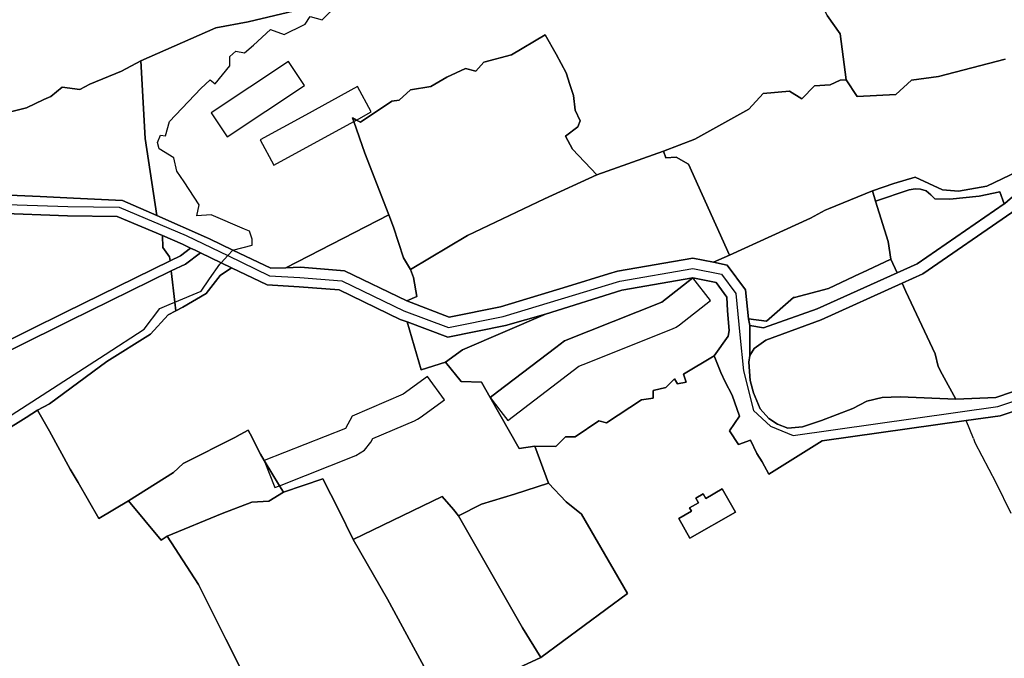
# Model space of a CAD drawing. Extents: x 463979 to 467979, y 555064 to 557157.
# Tile 26 of 82: x 466312 to 466618, y 555539 to 555738. Entities that reach past the tile are written whole.
import ezdxf

# ---------------------------------------------------------------- set-up
doc = ezdxf.new("R2010")
doc.units = 0
doc.header["$MEASUREMENT"] = 0
doc.layers.add('OS MAP', color=7, linetype='Continuous')

msp = doc.modelspace()

# ---------------------------------------------------------------- linework, layer by layer
at = {"layer": 'OS MAP'}
for p, q in [((466511.94, 555696.91), (466491.13, 555689.5)), ((466576.98, 555684.57), (466577.97, 555681.35)), ((466394.32, 555660.6), (466426.39, 555677.13)), ((466527.51, 555662.32), (466532.52, 555664.52)), ((466582.73, 555663.27), (466584.68, 555659.06)), ((466608.45, 555607.51), (466606.18, 555613.1)), ((466471.9, 555605.13), (466476.1, 555593.56)), ((466544.73, 555596.41), (466561.29, 555606.77)), ((466500.74, 555559.24), (466473.73, 555539.36)), ((466473.73, 555539.36), (466443.44, 555525.36))]:
    msp.add_line(p, q, dxfattribs=at)
for points in [[(466349.26, 555724.96), (466372.55, 555735.31), (466382.68, 555737.16), (466403.14, 555741.96), (466421.67, 555752.77), (466417.97, 555770.51), (466407.9, 555804.21)], [(466568.79, 555719.14), (466566.91, 555733.41), (466562.85, 555739.09), (466560.93, 555743.44), (466558.47, 555745.83), (466557.47, 555750.86), (466551.73, 555752.09), (466547.52, 555754.84), (466546.7, 555757.6), (466547.63, 555758.12), (466544.4, 555767.62)], [(466377.87, 555666.13), (466383.88, 555667.64), (466383.84, 555669.55), (466383.06, 555672.03), (466381.5, 555672.61), (466371.17, 555677.08), (466366.69, 555676.81), (466367.39, 555680.15), (466362.7, 555687.38), (466360.42, 555690.72), (466359.54, 555694.85), (466354.95, 555697.65), (466354.37, 555699.64), (466355.39, 555701.88), (466356.89, 555701.68), (466358.2, 555706.15), (466367.91, 555716.35), (466370.86, 555719.11), (466372.34, 555717.83), (466376.96, 555723.48), (466376.89, 555726.37), (466378.82, 555727.97), (466381.51, 555727.46), (466384.34, 555729.9), (466389.6, 555734.78), (466393.85, 555733.17), (466395.09, 555733.86), (466398.72, 555735.6), (466400.36, 555736.4), (466401.9, 555738.81), (466405.7, 555737.78), (466410.56, 555742.57)], [(466308.26, 555709.05), (466313.66, 555710.4), (466319.08, 555712.94), (466321.21, 555713.94), (466324.76, 555716.83), (466330.26, 555716.06), (466333.33, 555717.79), (466343.22, 555721.78), (466349.26, 555724.96), (466372.55, 555735.31), (466382.68, 555737.16), (466403.14, 555741.96)], [(466308.26, 555709.05), (466313.66, 555710.4), (466319.08, 555712.94), (466321.21, 555713.94), (466324.76, 555716.83), (466330.26, 555716.06), (466333.33, 555717.79), (466343.22, 555721.78), (466349.26, 555724.96), (466372.55, 555735.31), (466382.68, 555737.16), (466403.14, 555741.96)], [(466403.14, 555741.96), (466382.68, 555737.16), (466372.55, 555735.31), (466349.26, 555724.96), (466350.62, 555700.79), (466354.21, 555676.85), (466369.65, 555670.07), (466370.62, 555669.61), (466377.87, 555666.13), (466389.69, 555660.46), (466394.32, 555660.6), (466426.39, 555677.13), (466419, 555696.28), (466415.56, 555706.14), (466415.17, 555707.24), (466416.36, 555706.58), (466417.59, 555705.89), (466427.34, 555712.45), (466429.65, 555712.74), (466433.22, 555716.02), (466439.49, 555716.99), (466444.51, 555719.88), (466450.31, 555722.57), (466453.56, 555721.74), (466455.96, 555724.56), (466464.64, 555726.86), (466475.1, 555733.04), (466478.55, 555727.04), (466481.64, 555721.22), (466482.78, 555717.61), (466483.88, 555714.23), (466484.46, 555709.61), (466486, 555706.29), (466485.23, 555704.51), (466481.43, 555701.54), (466483.63, 555697.56), (466491.13, 555689.5), (466511.94, 555696.91), (466521.65, 555700.6), (466538.47, 555710.01), (466542.92, 555714.82), (466551.18, 555715.52), (466555, 555713.19), (466558.88, 555717.22), (466563.77, 555717.49), (466566.87, 555719), (466568.79, 555719.14), (466566.91, 555733.41), (466562.85, 555739.09)], [(466403.14, 555741.96), (466382.68, 555737.16), (466372.55, 555735.31), (466349.26, 555724.96), (466350.62, 555700.79), (466354.21, 555676.85), (466369.65, 555670.07), (466370.62, 555669.61), (466377.87, 555666.13), (466389.69, 555660.46), (466394.32, 555660.6), (466426.39, 555677.13), (466419, 555696.28), (466415.56, 555706.14), (466415.17, 555707.24), (466416.36, 555706.58), (466417.59, 555705.89), (466427.34, 555712.45), (466429.65, 555712.74), (466433.22, 555716.02), (466439.49, 555716.99), (466444.51, 555719.88), (466450.31, 555722.57), (466453.56, 555721.74), (466455.96, 555724.56), (466464.64, 555726.86), (466475.1, 555733.04), (466478.55, 555727.04), (466481.64, 555721.22), (466482.78, 555717.61), (466483.88, 555714.23), (466484.46, 555709.61), (466486, 555706.29), (466485.23, 555704.51), (466481.43, 555701.54), (466483.63, 555697.56), (466491.13, 555689.5), (466511.94, 555696.91), (466521.65, 555700.6), (466538.47, 555710.01), (466542.92, 555714.82), (466551.18, 555715.52), (466555, 555713.19), (466558.88, 555717.22), (466563.77, 555717.49), (466566.87, 555719), (466568.79, 555719.14), (466566.91, 555733.41), (466562.85, 555739.09)], [(466562.85, 555739.09), (466566.91, 555733.41), (466568.79, 555719.14), (466572.24, 555713.91), (466584.2, 555714.55), (466589.12, 555718.96), (466597.55, 555720.08), (466618.33, 555725.49)], [(466562.85, 555739.09), (466566.91, 555733.41), (466568.79, 555719.14), (466572.24, 555713.91), (466584.2, 555714.55), (466589.12, 555718.96), (466597.55, 555720.08), (466618.33, 555725.49)], [(466606.18, 555613.1), (466616.71, 555614.58), (466668.13, 555631.82), (466717.15, 555657.08), (466794.13, 555694.29), (466821.53, 555705.97), (466919.28, 555728.82), (466955.2, 555736.03), (466971.59, 555735.56), (466996.03, 555726.8), (467004.12, 555722.17), (467014.51, 555713.54), (467027.6, 555703.47), (467057.72, 555677.57), (467059.4, 555676.14), (467088.82, 555657.69), (467108.3, 555643.78), (467132.03, 555627.16), (467141.32, 555617.14), (467157, 555597.44), (467162.92, 555585.69), (467163.83, 555578.68), (467165.58, 555570.43)], [(466491.13, 555689.5), (466483.63, 555697.56), (466481.43, 555701.54), (466485.23, 555704.51), (466486, 555706.29), (466484.46, 555709.61), (466483.88, 555714.23), (466482.78, 555717.61), (466481.64, 555721.22), (466478.55, 555727.04), (466475.1, 555733.04), (466464.64, 555726.86), (466455.96, 555724.56), (466453.56, 555721.74), (466450.31, 555722.57), (466444.51, 555719.88), (466439.49, 555716.99), (466433.22, 555716.02), (466429.65, 555712.74), (466427.34, 555712.45), (466417.59, 555705.89), (466416.36, 555706.58), (466415.17, 555707.24), (466415.56, 555706.14), (466419, 555696.28), (466426.39, 555677.13), (466427.85, 555673.27), (466431.02, 555663.65), (466433.17, 555660.04), (466450.93, 555670.62), (466474.86, 555682.06), (466491.13, 555689.5)], [(466491.13, 555689.5), (466483.63, 555697.56), (466481.43, 555701.54), (466485.23, 555704.51), (466486, 555706.29), (466484.46, 555709.61), (466483.88, 555714.23), (466482.78, 555717.61), (466481.64, 555721.22), (466478.55, 555727.04), (466475.1, 555733.04), (466464.64, 555726.86), (466455.96, 555724.56), (466453.56, 555721.74), (466450.31, 555722.57), (466444.51, 555719.88), (466439.49, 555716.99), (466433.22, 555716.02), (466429.65, 555712.74), (466427.34, 555712.45), (466417.59, 555705.89), (466416.36, 555706.58), (466415.17, 555707.24), (466415.56, 555706.14), (466419, 555696.28), (466426.39, 555677.13)], [(466491.13, 555689.5), (466483.63, 555697.56), (466481.43, 555701.54), (466485.23, 555704.51), (466486, 555706.29), (466484.46, 555709.61), (466483.88, 555714.23), (466482.78, 555717.61), (466481.64, 555721.22), (466478.55, 555727.04), (466475.1, 555733.04), (466464.64, 555726.86), (466455.96, 555724.56), (466453.56, 555721.74), (466450.31, 555722.57), (466444.51, 555719.88), (466439.49, 555716.99), (466433.22, 555716.02), (466429.65, 555712.74), (466427.34, 555712.45), (466417.59, 555705.89), (466416.36, 555706.58), (466415.17, 555707.24), (466415.56, 555706.14), (466419, 555696.28), (466426.39, 555677.13), (466427.85, 555673.27), (466431.02, 555663.65), (466433.17, 555660.04), (466450.93, 555670.62), (466474.86, 555682.06), (466491.13, 555689.5)], [(466288.84, 555703.53), (466293.09, 555705.12), (466300.2, 555711.61), (466307.23, 555709.38), (466308.26, 555709.05), (466313.66, 555710.4), (466319.08, 555712.94), (466321.21, 555713.94), (466324.76, 555716.83), (466330.26, 555716.06), (466333.33, 555717.79), (466343.22, 555721.78), (466349.26, 555724.96)], [(466306, 555683.3), (466317.93, 555682.81), (466328.28, 555682.31), (466343.48, 555681.56), (466354.21, 555676.85), (466350.62, 555700.79), (466349.26, 555724.96), (466343.22, 555721.78), (466333.33, 555717.79), (466330.26, 555716.06), (466324.76, 555716.83), (466321.21, 555713.94), (466319.08, 555712.94), (466313.66, 555710.4), (466308.26, 555709.05)], [(466306, 555683.3), (466317.93, 555682.81), (466328.28, 555682.31), (466343.48, 555681.56), (466354.21, 555676.85), (466350.62, 555700.79), (466349.26, 555724.96), (466343.22, 555721.78), (466333.33, 555717.79), (466330.26, 555716.06), (466324.76, 555716.83), (466321.21, 555713.94), (466319.08, 555712.94), (466313.66, 555710.4), (466308.26, 555709.05)], [(466354.21, 555676.85), (466350.62, 555700.79), (466349.26, 555724.96)], [(466395.18, 555724.79), (466371.15, 555708.8), (466376.14, 555701.31), (466400.17, 555717.3), (466395.18, 555724.79)], [(466618.33, 555725.49), (466597.55, 555720.08), (466589.12, 555718.96), (466584.2, 555714.55), (466572.24, 555713.91), (466568.79, 555719.14), (466566.87, 555719), (466563.77, 555717.49), (466558.88, 555717.22), (466555, 555713.19), (466551.18, 555715.52), (466542.92, 555714.82), (466538.47, 555710.01), (466521.65, 555700.6), (466511.94, 555696.91)], [(466618.33, 555725.49), (466597.55, 555720.08), (466589.12, 555718.96), (466584.2, 555714.55), (466572.24, 555713.91), (466568.79, 555719.14), (466566.87, 555719), (466563.77, 555717.49), (466558.88, 555717.22), (466555, 555713.19), (466551.18, 555715.52), (466542.92, 555714.82), (466538.47, 555710.01), (466521.65, 555700.6), (466511.94, 555696.91)], [(466568.79, 555719.14), (466572.24, 555713.91), (466584.2, 555714.55), (466589.12, 555718.96), (466597.55, 555720.08), (466618.33, 555725.49)], [(466511.94, 555696.91), (466521.65, 555700.6), (466538.47, 555710.01), (466542.92, 555714.82), (466551.18, 555715.52), (466555, 555713.19), (466558.88, 555717.22), (466563.77, 555717.49), (466566.87, 555719), (466568.79, 555719.14)], [(466415.56, 555706.14), (466416.36, 555706.58), (466420.95, 555709.08), (466416.64, 555716.98), (466400.44, 555708.06), (466386.33, 555700.46), (466390.64, 555692.56), (466415.56, 555706.14)], [(466527.51, 555662.32), (466532.52, 555664.52), (466519.66, 555692.8), (466515.82, 555695.07), (466512.66, 555694.82), (466511.94, 555696.91), (466491.13, 555689.5), (466474.86, 555682.06), (466450.93, 555670.62), (466433.17, 555660.04), (466434.11, 555657.55), (466435.14, 555651.72), (466431.98, 555650.3), (466445.26, 555645.26), (466461.21, 555648.48), (466482.04, 555654.81), (466494.84, 555658.7), (466497.58, 555659.53), (466521.1, 555663.63), (466527.51, 555662.32)], [(466527.51, 555662.32), (466532.52, 555664.52), (466519.66, 555692.8), (466515.82, 555695.07), (466512.66, 555694.82), (466511.94, 555696.91), (466491.13, 555689.5), (466474.86, 555682.06), (466450.93, 555670.62), (466433.17, 555660.04), (466434.11, 555657.55), (466435.14, 555651.72), (466431.98, 555650.3), (466445.26, 555645.26), (466461.21, 555648.48), (466482.04, 555654.81), (466494.84, 555658.7), (466497.58, 555659.53), (466521.1, 555663.63), (466527.51, 555662.32)], [(466511.94, 555696.91), (466512.66, 555694.82), (466515.82, 555695.07), (466519.66, 555692.8), (466532.52, 555664.52), (466545.61, 555670.52), (466557.66, 555676.04), (466562.26, 555678.51), (466563.33, 555678.95), (466576.98, 555684.57), (466583.67, 555686.83), (466590.26, 555688.83), (466598.75, 555684.87), (466603.78, 555684.49), (466612.58, 555685.99), (466624.54, 555691.68)], [(466532.52, 555664.52), (466519.66, 555692.8), (466515.82, 555695.07), (466512.66, 555694.82), (466511.94, 555696.91)], [(466511.94, 555696.91), (466512.66, 555694.82), (466515.82, 555695.07), (466519.66, 555692.8), (466532.52, 555664.52), (466545.61, 555670.52), (466557.66, 555676.04), (466562.26, 555678.51), (466563.33, 555678.95), (466576.98, 555684.57), (466583.67, 555686.83), (466590.26, 555688.83), (466598.75, 555684.87), (466603.78, 555684.49), (466612.58, 555685.99), (466624.54, 555691.68)], [(466617.92, 555680.47), (466618.14, 555680.62), (466630.95, 555691.69), (466630.09, 555693.64), (466624.54, 555691.68), (466612.58, 555685.99), (466603.78, 555684.49), (466598.75, 555684.87), (466590.26, 555688.83), (466583.67, 555686.83), (466576.98, 555684.57), (466577.97, 555681.35), (466581.82, 555668.8), (466582.73, 555663.27), (466584.68, 555659.06), (466590.89, 555661.87), (466617.92, 555680.47)], [(466576.98, 555684.57), (466583.67, 555686.83), (466590.26, 555688.83), (466598.75, 555684.87), (466603.78, 555684.49), (466612.58, 555685.99), (466624.54, 555691.68), (466630.09, 555693.64)], [(466630.95, 555691.69), (466630.09, 555693.64), (466624.54, 555691.68), (466612.58, 555685.99), (466603.78, 555684.49), (466598.75, 555684.87), (466590.26, 555688.83), (466583.67, 555686.83), (466576.98, 555684.57), (466577.97, 555681.35), (466588.39, 555684.81), (466590.29, 555685.13), (466591.89, 555685.06), (466593.69, 555684.53), (466595.14, 555683.32), (466596.35, 555682.05), (466601.05, 555681.93), (466610.17, 555682.87), (466616.59, 555684.26), (466617.92, 555680.47), (466618.14, 555680.62), (466630.95, 555691.69)], [(466538.81, 555633.32), (466540.13, 555635.49), (466543.83, 555638.04), (466560.98, 555644.43), (466586.19, 555655.82), (466592.66, 555658.74), (466620.31, 555677.78), (466632.91, 555688.01), (466631.64, 555690.05), (466630.95, 555691.69), (466618.14, 555680.62), (466617.92, 555680.47), (466590.89, 555661.87), (466584.68, 555659.06), (466559.78, 555647.81), (466543.03, 555641.91), (466538.75, 555642.63), (466538.76, 555640.6), (466538.81, 555633.32)], [(466433.17, 555660.04), (466450.93, 555670.62), (466474.86, 555682.06), (466491.13, 555689.5)], [(466586.19, 555655.82), (466587.38, 555653.26), (466596.54, 555633.81), (466597.43, 555629.9), (466598.63, 555627.5), (466602.94, 555619.75), (466615.37, 555620.25), (466663.31, 555636.52), (466661.09, 555640.52), (466655.82, 555650), (466654.63, 555651.69), (466649.24, 555659.34), (466642.79, 555669.38), (466635.54, 555680.72), (466632.91, 555688.01), (466620.31, 555677.78), (466592.66, 555658.74), (466586.19, 555655.82)], [(466586.19, 555655.82), (466587.38, 555653.26), (466596.54, 555633.81), (466597.43, 555629.9), (466598.63, 555627.5), (466602.94, 555619.75), (466615.37, 555620.25), (466663.31, 555636.52), (466661.09, 555640.52), (466655.82, 555650), (466654.63, 555651.69), (466649.24, 555659.34), (466642.79, 555669.38), (466635.54, 555680.72), (466632.91, 555688.01), (466620.31, 555677.78), (466592.66, 555658.74), (466586.19, 555655.82)], [(466538.41, 555644.69), (466544.01, 555644.03), (466552.42, 555651.32), (466552.75, 555651.41), (466563.24, 555654.13), (466573.19, 555658.85), (466573.62, 555659.05), (466582.73, 555663.27), (466581.82, 555668.8), (466577.97, 555681.35), (466576.98, 555684.57), (466563.33, 555678.95), (466562.26, 555678.51), (466557.66, 555676.04), (466545.61, 555670.52), (466532.52, 555664.52), (466527.51, 555662.32), (466531.77, 555661.45), (466537.47, 555653.77), (466538.41, 555644.69)], [(466538.41, 555644.69), (466544.01, 555644.03), (466552.42, 555651.32), (466552.75, 555651.41), (466563.24, 555654.13), (466573.19, 555658.85), (466573.62, 555659.05), (466582.73, 555663.27), (466581.82, 555668.8), (466577.97, 555681.35), (466576.98, 555684.57), (466563.33, 555678.95), (466562.26, 555678.51), (466557.66, 555676.04), (466545.61, 555670.52), (466532.52, 555664.52), (466527.51, 555662.32), (466531.77, 555661.45), (466537.47, 555653.77), (466538.41, 555644.69)], [(466532.52, 555664.52), (466545.61, 555670.52), (466557.66, 555676.04), (466562.26, 555678.51), (466563.33, 555678.95), (466576.98, 555684.57)], [(466577.97, 555681.35), (466588.39, 555684.81), (466590.29, 555685.13), (466591.89, 555685.06), (466593.69, 555684.53), (466595.14, 555683.32), (466596.35, 555682.05), (466601.05, 555681.93), (466610.17, 555682.87), (466616.59, 555684.26), (466617.92, 555680.47)], [(466577.97, 555681.35), (466581.82, 555668.8), (466582.73, 555663.27), (466584.68, 555659.06), (466590.89, 555661.87), (466617.92, 555680.47), (466616.59, 555684.26), (466610.17, 555682.87), (466601.05, 555681.93), (466596.35, 555682.05), (466595.14, 555683.32), (466593.69, 555684.53), (466591.89, 555685.06), (466590.29, 555685.13), (466588.39, 555684.81), (466577.97, 555681.35)], [(466370.62, 555669.61), (466369.65, 555670.07), (466354.21, 555676.85), (466343.48, 555681.56), (466328.28, 555682.31), (466317.93, 555682.81), (466306, 555683.3), (466305.22, 555683.3), (466279.28, 555683.51), (466237.71, 555683.77), (466224.85, 555682.53), (466221.21, 555682.18), (466202.78, 555680.39), (466201.77, 555680.29), (466187.65, 555677.39), (466184.38, 555676.09), (466165.18, 555668.47), (466146.32, 555665.06), (466143.47, 555664.96), (466139.02, 555665.05), (466102.14, 555670.79), (466090.74, 555668.87), (466079.71, 555667.01)], [(466577.97, 555681.35), (466581.82, 555668.8), (466582.73, 555663.27)], [(466304.26, 555680.45), (466326.49, 555679.71), (466342.44, 555679.47), (466363.37, 555670.61), (466368.7, 555668.04), (466376.26, 555664.39), (466389.28, 555658.1), (466398.69, 555657.59), (466411.77, 555656.57), (466431.13, 555647.19), (466445, 555641.98), (466461.99, 555645.41), (466498.31, 555656.45), (466521.06, 555660.41), (466529.95, 555658.59), (466534.4, 555652.58), (466535.68, 555639.77), (466536.79, 555628.53), (466539.95, 555616.24), (466545.19, 555611.29), (466552.25, 555608.42), (466616.04, 555617.41), (466667, 555634.49)], [(466291.79, 555629.97), (466325.76, 555646.76), (466358.33, 555662.75), (466358.19, 555663.99), (466356.06, 555666.91), (466355.98, 555670.6), (466341.83, 555676.59), (466326.42, 555676.81), (466304.15, 555677.56)], [(466291.79, 555629.97), (466325.76, 555646.76), (466358.33, 555662.75), (466358.19, 555663.99), (466356.06, 555666.91), (466355.98, 555670.6), (466341.83, 555676.59), (466326.42, 555676.81), (466304.15, 555677.56)], [(466304.15, 555677.56), (466326.42, 555676.81), (466341.83, 555676.59), (466355.98, 555670.6), (466362.18, 555667.98), (466364.74, 555666.74), (466366.1, 555666.08), (466367.76, 555665.28), (466374.2, 555662.17), (466377.45, 555660.6), (466388.54, 555655.25), (466398.5, 555654.71), (466411, 555653.73), (466429.99, 555644.53), (466432.1, 555643.74), (466444.76, 555638.98), (466462.7, 555642.6), (466475.23, 555646.22), (466498.98, 555653.63), (466521.01, 555657.46), (466528.29, 555655.98), (466531.6, 555651.5), (466531.83, 555647.24), (466532.32, 555641.08), (466532.04, 555639.35), (466527.74, 555633.24), (466529.78, 555628.04), (466531.15, 555625.13), (466533.3, 555621.02), (466535.58, 555614.4), (466532.52, 555609.87), (466535.27, 555605.64), (466539.05, 555606.94), (466540.98, 555602.77), (466542.6, 555600.19), (466544.73, 555596.41), (466561.29, 555606.77), (466606.18, 555613.1), (466616.71, 555614.58), (466668.13, 555631.82)], [(466394.32, 555660.6), (466398.9, 555660.75), (466412.61, 555659.68), (466431.98, 555650.3), (466435.14, 555651.72), (466434.11, 555657.55), (466433.17, 555660.04), (466431.02, 555663.65), (466427.85, 555673.27), (466426.39, 555677.13), (466394.32, 555660.6)], [(466394.32, 555660.6), (466398.9, 555660.75), (466412.61, 555659.68), (466431.98, 555650.3), (466435.14, 555651.72), (466434.11, 555657.55), (466433.17, 555660.04), (466431.02, 555663.65), (466427.85, 555673.27), (466426.39, 555677.13), (466394.32, 555660.6)], [(466426.39, 555677.13), (466427.85, 555673.27), (466431.02, 555663.65), (466433.17, 555660.04)], [(466355.98, 555670.6), (466356.06, 555666.91), (466358.19, 555663.99), (466358.33, 555662.75), (466361.55, 555664.33), (466364.74, 555666.74), (466362.18, 555667.98), (466355.98, 555670.6)], [(466355.98, 555670.6), (466356.06, 555666.91), (466358.19, 555663.99), (466358.33, 555662.75)], [(466355.98, 555670.6), (466356.06, 555666.91), (466358.19, 555663.99), (466358.33, 555662.75), (466361.55, 555664.33), (466364.74, 555666.74), (466362.18, 555667.98), (466355.98, 555670.6)], [(466663.31, 555636.52), (466615.37, 555620.25), (466602.94, 555619.75), (466585.59, 555620.4), (466579.98, 555620.25), (466575.24, 555619.06), (466570.84, 555616.84), (466561.1, 555613.09), (466555.2, 555611.07), (466550.61, 555610.72), (466547.45, 555611.9), (466544.68, 555613.7), (466542.05, 555616.73), (466539.9, 555621.68), (466538.89, 555625.56), (466538.47, 555631.26), (466538.81, 555633.32), (466538.76, 555640.6), (466538.75, 555642.63), (466538.41, 555644.69), (466537.47, 555653.77), (466531.77, 555661.45), (466527.51, 555662.32), (466521.1, 555663.63), (466497.58, 555659.53), (466494.84, 555658.7), (466482.04, 555654.81), (466461.21, 555648.48), (466445.26, 555645.26), (466431.98, 555650.3), (466412.61, 555659.68), (466398.9, 555660.75), (466394.32, 555660.6), (466389.69, 555660.46), (466377.87, 555666.13), (466370.62, 555669.61)], [(466293.14, 555627.31), (466327.07, 555644.08), (466358.69, 555659.61), (466363.12, 555661.78), (466367.76, 555665.28), (466366.1, 555666.08), (466364.74, 555666.74), (466361.55, 555664.33), (466358.33, 555662.75), (466325.76, 555646.76), (466291.79, 555629.97)], [(466374.2, 555662.17), (466376.26, 555664.39), (466377.87, 555666.13)], [(466360.12, 555647.18), (466362.32, 555648.32), (466369.6, 555652.57), (466373.88, 555658.25), (466377.45, 555660.6), (466374.2, 555662.17), (466367.76, 555665.28), (466363.12, 555661.78), (466358.69, 555659.61), (466359.81, 555649.9), (466360.12, 555647.18)], [(466360.12, 555647.18), (466362.32, 555648.32), (466369.6, 555652.57), (466373.88, 555658.25), (466377.45, 555660.6), (466374.2, 555662.17), (466367.76, 555665.28), (466363.12, 555661.78), (466358.69, 555659.61), (466359.81, 555649.9), (466360.12, 555647.18)], [(466582.73, 555663.27), (466573.62, 555659.05), (466573.19, 555658.85), (466563.24, 555654.13), (466552.75, 555651.41), (466552.42, 555651.32), (466544.01, 555644.03), (466538.41, 555644.69), (466538.75, 555642.63), (466543.03, 555641.91), (466559.78, 555647.81), (466584.68, 555659.06), (466582.73, 555663.27)], [(466538.41, 555644.69), (466544.01, 555644.03), (466552.42, 555651.32), (466552.75, 555651.41), (466563.24, 555654.13), (466573.19, 555658.85), (466573.62, 555659.05), (466582.73, 555663.27)], [(466582.73, 555663.27), (466573.62, 555659.05), (466573.19, 555658.85), (466563.24, 555654.13), (466552.75, 555651.41), (466552.42, 555651.32), (466544.01, 555644.03), (466538.41, 555644.69), (466538.75, 555642.63), (466543.03, 555641.91), (466559.78, 555647.81), (466584.68, 555659.06), (466582.73, 555663.27)], [(466214.85, 555538.1), (466216.98, 555541.16), (466224.89, 555552.53), (466227.83, 555556.29), (466230.56, 555561.14), (466241.63, 555573.9), (466245.82, 555577.52), (466270.55, 555590.79), (466276.26, 555593.81), (466338.08, 555633.59), (466350.24, 555641.46), (466355.15, 555647.98), (466358.1, 555649.18), (466359.81, 555649.9), (466368.02, 555653.37), (466370.65, 555657.15), (466373.83, 555661.78), (466374.2, 555662.17)], [(466299.16, 555605.07), (466313.56, 555614.02), (466317.03, 555616.28), (466320.83, 555618.22), (466338.63, 555631.42), (466352.28, 555640), (466357.77, 555645.96), (466360.12, 555647.18), (466359.81, 555649.9), (466358.69, 555659.61), (466327.07, 555644.08), (466293.14, 555627.31)], [(466299.16, 555605.07), (466313.56, 555614.02), (466317.03, 555616.28), (466320.83, 555618.22), (466338.63, 555631.42), (466352.28, 555640), (466357.77, 555645.96), (466360.12, 555647.18), (466359.81, 555649.9), (466358.69, 555659.61), (466327.07, 555644.08), (466293.14, 555627.31)], [(466476.1, 555593.56), (466471.9, 555605.13), (466467.03, 555604.39), (466457.97, 555620.26), (466455.25, 555625.02), (466448.96, 555625.22), (466444.09, 555631.27), (466436.53, 555628.85), (466432.1, 555643.74), (466429.99, 555644.53), (466411, 555653.73), (466398.5, 555654.71), (466388.54, 555655.25), (466377.45, 555660.6), (466373.88, 555658.25), (466369.6, 555652.57), (466362.32, 555648.32), (466360.12, 555647.18), (466357.77, 555645.96), (466352.28, 555640), (466338.63, 555631.42), (466320.83, 555618.22), (466317.03, 555616.28), (466320.79, 555609.79), (466327.26, 555597.92), (466329.69, 555593.76), (466336.16, 555582.6), (466345.35, 555588.05), (466359.39, 555596.86), (466362.36, 555599.68), (466378.87, 555607.96), (466379.05, 555608.06), (466382.65, 555610.09), (466383.23, 555608.94), (466386.44, 555602.65), (466387.67, 555600.6), (466392.38, 555592.78), (466393.61, 555590.74), (466405.84, 555594.91), (466410.88, 555585.15), (466415.28, 555576.09), (466443.08, 555589.47), (466446.51, 555585.44), (466448.11, 555583.39), (466455.24, 555587.06), (466465.51, 555590.2), (466476.1, 555593.56)], [(466476.1, 555593.56), (466471.9, 555605.13), (466467.03, 555604.39), (466457.97, 555620.26), (466455.25, 555625.02), (466448.96, 555625.22), (466444.09, 555631.27), (466436.53, 555628.85), (466432.1, 555643.74), (466429.99, 555644.53), (466411, 555653.73), (466398.5, 555654.71), (466388.54, 555655.25), (466377.45, 555660.6), (466373.88, 555658.25), (466369.6, 555652.57), (466362.32, 555648.32), (466360.12, 555647.18), (466357.77, 555645.96), (466352.28, 555640), (466338.63, 555631.42), (466320.83, 555618.22), (466317.03, 555616.28), (466320.79, 555609.79), (466327.26, 555597.92), (466329.69, 555593.76), (466336.16, 555582.6), (466345.35, 555588.05), (466359.39, 555596.86), (466362.36, 555599.68), (466378.87, 555607.96), (466379.05, 555608.06), (466382.65, 555610.09), (466383.23, 555608.94), (466386.44, 555602.65), (466387.67, 555600.6), (466392.38, 555592.78), (466393.61, 555590.74), (466405.84, 555594.91), (466410.88, 555585.15), (466415.28, 555576.09), (466443.08, 555589.47), (466446.51, 555585.44), (466448.11, 555583.39), (466455.24, 555587.06), (466465.51, 555590.2), (466476.1, 555593.56)], [(466358.69, 555659.61), (466359.81, 555649.9), (466360.12, 555647.18)], [(466377.45, 555660.6), (466373.88, 555658.25), (466369.6, 555652.57), (466362.32, 555648.32), (466360.12, 555647.18)], [(466433.17, 555660.04), (466434.11, 555657.55), (466435.14, 555651.72), (466431.98, 555650.3)], [(466444.09, 555631.27), (466448.96, 555625.22), (466455.25, 555625.02), (466457.97, 555620.26), (466460.26, 555622), (466478.44, 555635.84), (466481.09, 555637.85), (466511.4, 555649.93), (466521.01, 555657.46), (466498.98, 555653.63), (466475.23, 555646.22), (466449.32, 555635.05), (466444.09, 555631.27)], [(466444.09, 555631.27), (466448.96, 555625.22), (466455.25, 555625.02), (466457.97, 555620.26), (466460.26, 555622), (466478.44, 555635.84), (466481.09, 555637.85), (466511.4, 555649.93), (466521.01, 555657.46), (466498.98, 555653.63), (466475.23, 555646.22), (466449.32, 555635.05), (466444.09, 555631.27)], [(466521.01, 555657.46), (466511.4, 555649.93), (466481.09, 555637.85), (466478.44, 555635.84), (466460.26, 555622), (466457.97, 555620.26), (466467.03, 555604.39), (466471.9, 555605.13), (466478.4, 555605.04), (466481.42, 555607.98), (466481.45, 555608.01), (466481.47, 555608.01), (466484.47, 555607.98), (466491.75, 555613.02), (466494.16, 555612.39), (466505.08, 555619.49), (466508.71, 555620.05), (466508.73, 555622.46), (466512.66, 555623.32), (466515.4, 555626), (466516.29, 555624.48), (466519.01, 555625.05), (466518.13, 555627.47), (466527.74, 555633.24), (466532.04, 555639.35), (466532.32, 555641.08), (466531.83, 555647.24), (466531.6, 555651.5), (466528.29, 555655.98), (466521.01, 555657.46)], [(466457.97, 555620.26), (466461.31, 555615.87), (466463.42, 555613.1), (466485.56, 555629.95), (466486.89, 555630.48), (466514.73, 555641.57), (466515.88, 555642.13), (466516.95, 555642.84), (466526.56, 555650.38), (466521.01, 555657.46), (466511.4, 555649.93), (466481.09, 555637.85), (466478.44, 555635.84), (466460.26, 555622), (466457.97, 555620.26)], [(466521.01, 555657.46), (466511.4, 555649.93), (466481.09, 555637.85), (466478.44, 555635.84), (466460.26, 555622), (466457.97, 555620.26), (466467.03, 555604.39), (466471.9, 555605.13), (466478.4, 555605.04), (466481.42, 555607.98), (466481.45, 555608.01), (466481.47, 555608.01), (466484.47, 555607.98), (466491.75, 555613.02), (466494.16, 555612.39), (466505.08, 555619.49), (466508.71, 555620.05), (466508.73, 555622.46), (466512.66, 555623.32), (466515.4, 555626), (466516.29, 555624.48), (466519.01, 555625.05), (466518.13, 555627.47), (466527.74, 555633.24), (466532.04, 555639.35), (466532.32, 555641.08), (466531.83, 555647.24), (466531.6, 555651.5), (466528.29, 555655.98), (466521.01, 555657.46)], [(466602.94, 555619.75), (466598.63, 555627.5), (466597.43, 555629.9), (466596.54, 555633.81), (466587.38, 555653.26), (466586.19, 555655.82), (466560.98, 555644.43), (466543.83, 555638.04), (466540.13, 555635.49), (466538.81, 555633.32), (466538.47, 555631.26), (466538.89, 555625.56), (466539.9, 555621.68), (466542.05, 555616.73), (466544.68, 555613.7), (466547.45, 555611.9), (466550.61, 555610.72), (466555.2, 555611.07), (466561.1, 555613.09), (466570.84, 555616.84), (466575.24, 555619.06), (466579.98, 555620.25), (466585.59, 555620.4), (466602.94, 555619.75)], [(466602.94, 555619.75), (466598.63, 555627.5), (466597.43, 555629.9), (466596.54, 555633.81), (466587.38, 555653.26), (466586.19, 555655.82), (466560.98, 555644.43), (466543.83, 555638.04), (466540.13, 555635.49), (466538.81, 555633.32), (466538.47, 555631.26), (466538.89, 555625.56), (466539.9, 555621.68), (466542.05, 555616.73), (466544.68, 555613.7), (466547.45, 555611.9), (466550.61, 555610.72), (466555.2, 555611.07), (466561.1, 555613.09), (466570.84, 555616.84), (466575.24, 555619.06), (466579.98, 555620.25), (466585.59, 555620.4), (466602.94, 555619.75)], [(466586.19, 555655.82), (466587.38, 555653.26), (466596.54, 555633.81), (466597.43, 555629.9), (466598.63, 555627.5), (466602.94, 555619.75)], [(466360.12, 555647.18), (466357.77, 555645.96), (466352.28, 555640), (466338.63, 555631.42), (466320.83, 555618.22), (466317.03, 555616.28)], [(466432.1, 555643.74), (466436.53, 555628.85), (466444.09, 555631.27), (466449.32, 555635.05), (466475.23, 555646.22), (466462.7, 555642.6), (466444.76, 555638.98), (466432.1, 555643.74)], [(466432.1, 555643.74), (466436.53, 555628.85), (466444.09, 555631.27), (466449.32, 555635.05), (466475.23, 555646.22), (466462.7, 555642.6), (466444.76, 555638.98), (466432.1, 555643.74)], [(466444.09, 555631.27), (466449.32, 555635.05), (466475.23, 555646.22)], [(466432.1, 555643.74), (466436.53, 555628.85), (466444.09, 555631.27)], [(466668.13, 555631.82), (466616.71, 555614.58), (466606.18, 555613.1), (466561.29, 555606.77), (466544.73, 555596.41), (466542.6, 555600.19), (466540.98, 555602.77), (466539.05, 555606.94), (466535.27, 555605.64), (466532.52, 555609.87), (466535.58, 555614.4), (466533.3, 555621.02), (466531.15, 555625.13), (466529.78, 555628.04), (466527.74, 555633.24), (466518.13, 555627.47), (466519.01, 555625.05), (466516.29, 555624.48), (466515.4, 555626), (466512.66, 555623.32), (466508.73, 555622.46), (466508.71, 555620.05), (466505.08, 555619.49), (466494.16, 555612.39), (466491.75, 555613.02), (466484.47, 555607.98), (466481.47, 555608.01), (466481.45, 555608.01), (466481.42, 555607.98), (466478.4, 555605.04), (466471.9, 555605.13), (466476.1, 555593.56), (466481.67, 555587.8), (466486.4, 555583.93), (466500.74, 555559.24), (466473.73, 555539.36), (466443.44, 555525.36)], [(466668.13, 555631.82), (466616.71, 555614.58), (466606.18, 555613.1), (466561.29, 555606.77), (466544.73, 555596.41), (466542.6, 555600.19), (466540.98, 555602.77), (466539.05, 555606.94), (466535.27, 555605.64), (466532.52, 555609.87), (466535.58, 555614.4), (466533.3, 555621.02), (466531.15, 555625.13), (466529.78, 555628.04), (466527.74, 555633.24), (466518.13, 555627.47), (466519.01, 555625.05), (466516.29, 555624.48), (466515.4, 555626), (466512.66, 555623.32), (466508.73, 555622.46), (466508.71, 555620.05), (466505.08, 555619.49), (466494.16, 555612.39), (466491.75, 555613.02), (466484.47, 555607.98), (466481.47, 555608.01), (466481.45, 555608.01), (466481.42, 555607.98), (466478.4, 555605.04), (466471.9, 555605.13), (466476.1, 555593.56), (466481.67, 555587.8), (466486.4, 555583.93), (466500.74, 555559.24), (466473.73, 555539.36), (466443.44, 555525.36)], [(466471.9, 555605.13), (466478.4, 555605.04), (466481.42, 555607.98), (466481.45, 555608.01), (466481.47, 555608.01), (466484.47, 555607.98), (466491.75, 555613.02), (466494.16, 555612.39), (466505.08, 555619.49), (466508.71, 555620.05), (466508.73, 555622.46), (466512.66, 555623.32), (466515.4, 555626), (466516.29, 555624.48), (466519.01, 555625.05), (466518.13, 555627.47), (466527.74, 555633.24)], [(466527.74, 555633.24), (466529.78, 555628.04), (466531.15, 555625.13)], [(466457.97, 555620.26), (466455.25, 555625.02), (466448.96, 555625.22), (466444.09, 555631.27)], [(466392.38, 555592.78), (466416.19, 555602.18), (466418.88, 555603.84), (466420.83, 555606.33), (466421.43, 555607.45), (466434.45, 555613.03), (466435.35, 555613.47), (466436.2, 555614.02), (466443.78, 555619.52), (466438.48, 555626.8), (466430.91, 555621.3), (466414.97, 555614.48), (466412.89, 555610.55), (466387.67, 555600.6), (466390.97, 555592.23), (466392.38, 555592.78)], [(466531.15, 555625.13), (466533.3, 555621.02), (466535.58, 555614.4), (466532.52, 555609.87), (466535.27, 555605.64), (466539.05, 555606.94), (466540.98, 555602.77), (466542.6, 555600.19), (466544.73, 555596.41)], [(466471.9, 555605.13), (466467.03, 555604.39), (466457.97, 555620.26)], [(466317.03, 555616.28), (466313.56, 555614.02), (466299.16, 555605.07), (466292.19, 555602.14), (466284.91, 555597.1), (466274.88, 555589.68), (466263.69, 555585.9), (466258.83, 555582.94), (466253.68, 555580.29), (466253.37, 555579.69), (466244.38, 555574.68)], [(466386.15, 555524.29), (466375.73, 555545.09), (466367.19, 555562.06), (466357.4, 555577.1), (466355.52, 555575.84), (466345.35, 555588.05), (466336.16, 555582.6), (466329.69, 555593.76), (466327.26, 555597.92), (466320.79, 555609.79), (466317.03, 555616.28), (466313.56, 555614.02), (466299.16, 555605.07)], [(466386.15, 555524.29), (466375.73, 555545.09), (466367.19, 555562.06), (466357.4, 555577.1), (466355.52, 555575.84), (466345.35, 555588.05), (466336.16, 555582.6), (466329.69, 555593.76), (466327.26, 555597.92), (466320.79, 555609.79), (466317.03, 555616.28), (466313.56, 555614.02), (466299.16, 555605.07)], [(466317.03, 555616.28), (466320.79, 555609.79), (466327.26, 555597.92), (466329.69, 555593.76), (466336.16, 555582.6), (466345.35, 555588.05)], [(466345.35, 555588.05), (466355.52, 555575.84), (466357.4, 555577.1), (466374.53, 555584.16), (466383.79, 555587.7), (466389.06, 555587.98), (466393.61, 555590.74), (466392.38, 555592.78), (466387.67, 555600.6), (466386.44, 555602.65), (466383.23, 555608.94), (466382.65, 555610.09), (466379.05, 555608.06), (466378.87, 555607.96), (466362.36, 555599.68), (466359.39, 555596.86), (466345.35, 555588.05)], [(466345.35, 555588.05), (466359.39, 555596.86), (466362.36, 555599.68), (466378.87, 555607.96), (466379.05, 555608.06), (466382.65, 555610.09), (466383.23, 555608.94), (466386.44, 555602.65), (466387.67, 555600.6)], [(466345.35, 555588.05), (466355.52, 555575.84), (466357.4, 555577.1), (466374.53, 555584.16), (466383.79, 555587.7), (466389.06, 555587.98), (466393.61, 555590.74), (466392.38, 555592.78), (466387.67, 555600.6), (466386.44, 555602.65), (466383.23, 555608.94), (466382.65, 555610.09), (466379.05, 555608.06), (466378.87, 555607.96), (466362.36, 555599.68), (466359.39, 555596.86), (466345.35, 555588.05)], [(466608.45, 555607.51), (466608.87, 555606.23), (466615.33, 555593.77), (466620.06, 555584.28)], [(466387.67, 555600.6), (466392.38, 555592.78), (466393.61, 555590.74)], [(466401.84, 555500.93), (466423.46, 555515.16), (466433.8, 555520.91), (466443.44, 555525.36), (466426.01, 555557.49), (466415.28, 555576.09), (466410.88, 555585.15), (466405.84, 555594.91), (466393.61, 555590.74), (466389.06, 555587.98), (466383.79, 555587.7), (466374.53, 555584.16), (466357.4, 555577.1), (466367.19, 555562.06), (466375.73, 555545.09), (466386.15, 555524.29), (466386.9, 555522.79), (466396.94, 555508.51), (466401.84, 555500.93)], [(466401.84, 555500.93), (466423.46, 555515.16), (466433.8, 555520.91), (466443.44, 555525.36), (466426.01, 555557.49), (466415.28, 555576.09), (466410.88, 555585.15), (466405.84, 555594.91), (466393.61, 555590.74), (466389.06, 555587.98), (466383.79, 555587.7), (466374.53, 555584.16), (466357.4, 555577.1), (466367.19, 555562.06), (466375.73, 555545.09), (466386.15, 555524.29), (466386.9, 555522.79), (466396.94, 555508.51), (466401.84, 555500.93)], [(466393.61, 555590.74), (466405.84, 555594.91), (466410.88, 555585.15), (466415.28, 555576.09)], [(466448.11, 555583.39), (466468.03, 555548.62), (466473.73, 555539.36), (466500.74, 555559.24), (466486.4, 555583.93), (466481.67, 555587.8), (466476.1, 555593.56), (466465.51, 555590.2), (466455.24, 555587.06), (466448.11, 555583.39)], [(466448.11, 555583.39), (466455.24, 555587.06), (466465.51, 555590.2), (466476.1, 555593.56)], [(466448.11, 555583.39), (466468.03, 555548.62), (466473.73, 555539.36), (466500.74, 555559.24), (466486.4, 555583.93), (466481.67, 555587.8), (466476.1, 555593.56), (466465.51, 555590.2), (466455.24, 555587.06), (466448.11, 555583.39)], [(466476.1, 555593.56), (466481.67, 555587.8), (466486.4, 555583.93), (466500.74, 555559.24)], [(466357.4, 555577.1), (466374.53, 555584.16), (466383.79, 555587.7), (466389.06, 555587.98), (466393.61, 555590.74)], [(466415.28, 555576.09), (466426.01, 555557.49), (466443.44, 555525.36), (466473.73, 555539.36), (466468.03, 555548.62), (466448.11, 555583.39), (466446.51, 555585.44), (466443.08, 555589.47), (466415.28, 555576.09)], [(466415.28, 555576.09), (466443.08, 555589.47), (466446.51, 555585.44), (466448.11, 555583.39)], [(466415.28, 555576.09), (466426.01, 555557.49), (466443.44, 555525.36), (466473.73, 555539.36), (466468.03, 555548.62), (466448.11, 555583.39), (466446.51, 555585.44), (466443.08, 555589.47), (466415.28, 555576.09)], [(466534.37, 555584.52), (466530.24, 555591.79), (466525.08, 555588.86), (466524.3, 555590.24), (466521.96, 555588.91), (466522.79, 555587.45), (466520.04, 555585.89), (466520.63, 555584.86), (466516.66, 555582.61), (466520.16, 555576.45), (466534.37, 555584.52)], [(466534.37, 555584.52), (466530.24, 555591.79), (466525.08, 555588.86), (466524.3, 555590.24), (466521.96, 555588.91), (466522.79, 555587.45), (466520.04, 555585.89), (466520.63, 555584.86), (466516.66, 555582.61), (466520.16, 555576.45), (466534.37, 555584.52)], [(466534.37, 555584.52), (466520.16, 555576.45), (466516.66, 555582.61), (466520.63, 555584.86), (466520.04, 555585.89), (466522.79, 555587.45), (466521.96, 555588.91), (466524.3, 555590.24), (466525.08, 555588.86), (466530.24, 555591.79), (466534.37, 555584.52)], [(466345.35, 555588.05), (466355.52, 555575.84), (466357.4, 555577.1)], [(466448.11, 555583.39), (466468.03, 555548.62), (466473.73, 555539.36)], [(466357.4, 555577.1), (466367.19, 555562.06), (466375.73, 555545.09), (466386.15, 555524.29)], [(466415.28, 555576.09), (466426.01, 555557.49), (466443.44, 555525.36)]]:
    msp.add_lwpolyline(points, dxfattribs=at)
for centre in [(466377.87, 555666.13), (466374.2, 555662.17)]:
    msp.add_circle(centre, 0.0699, dxfattribs=at)

doc.saveas('drawing.dxf')
